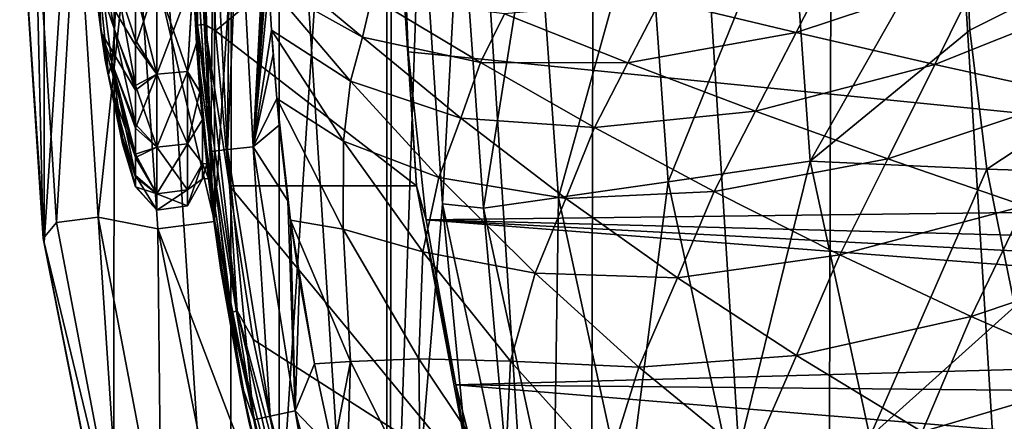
# Model space of a CAD drawing. Header units: metres. Extents: x -31 to 127, y -24 to 31.
# Tile 5 of 67: x -24 to -15.39, y -4.73 to -1.22. Entities that reach past the tile are written whole.
import ezdxf

# ---------------------------------------------------------------- set-up
doc = ezdxf.new("R2010")
doc.units = ezdxf.units.M
doc.layers.add('solid_13_381_041_XXX', color=7, linetype='CONTINUOUS')

msp = doc.modelspace()

# ---------------------------------------------------------------- linework, layer by layer
at = {"layer": 'solid_13_381_041_XXX'}
for points in [[(-14.478712, 19.13872, -4), (-14.616405, -19.034418, -4), (-16.854155, 17.086037, -4)], [(-16.854155, 17.086037, -4), (-16.958986, -16.982018, -4), (-18.950666, 14.720345, -4)], [(-16.854155, 17.086037, -4), (-14.616405, -19.034418, -4), (-16.958986, -16.982018, -4)], [(-18.950666, 14.720345, -4), (-19.022402, -14.628772, -4), (-20.728897, 12.095868, -4)], [(-18.950666, 14.720345, -4), (-16.958986, -16.982018, -4), (-19.022402, -14.628772, -4)], [(-20.728897, 12.095868, -4), (-20.770639, -12.024069, -4), (-22.140854, 9.251509, -4)], [(-20.728897, 12.095868, -4), (-19.022402, -14.628772, -4), (-20.770639, -12.024069, -4)], [(-22.140854, 9.251509, -4), (-22.16116, -9.205088, -4), (-23.171974, 6.249707, -4)], [(-22.140854, 9.251509, -4), (-20.770639, -12.024069, -4), (-22.16116, -9.205088, -4)], [(-21.731983, -5.82688, 115.532135), (-20.791698, 8.592782, 115.532135), (-21.732121, 5.826379, 115.532135)], [(-20.79143, -8.593433, 115.532135), (-20.791698, 8.592782, 115.532135), (-21.731983, -5.82688, 115.532135)], [(-20.497093, 0.082362, 115.532135), (-20.791698, 8.592782, 115.532135), (-20.79143, -8.593433, 115.532135)], [(-23.171974, 6.249707, -4), (-23.787151, -3.167558, -4), (-23.787868, 3.175296, -4)], [(-23.171974, 6.249707, -4), (-23.177975, -6.227423, -4), (-23.787151, -3.167558, -4)], [(-23.171974, 6.249707, -4), (-22.16116, -9.205088, -4), (-23.177975, -6.227423, -4)], [(-22.298222, -2.9691, 115.532135), (-21.732121, 5.826379, 115.532135), (-22.298273, 2.968816, 115.532135)], [(-21.731983, -5.82688, 115.532135), (-21.732121, 5.826379, 115.532135), (-22.298222, -2.9691, 115.532135)], [(-23.787868, 3.175296, -4), (-23.787151, -3.167558, -4), (-24, 0, -4)], [(-22.298222, -2.9691, 115.532135), (-22.298273, 2.968816, 115.532135), (-22.5, 0, 115.532135)], [(-7.541116, 2.809041, 128.937637), (-7.541116, -2.809041, 128.937637), (-20.604586, 1.499593, 128.937637)], [(-7.507855, 2.775766, 127.032135), (-15.749483, -0.100203, 127.032135), (-15.694096, -1.311343, 127.032135)], [(-7.507855, 2.775766, 127.032135), (-15.694096, -1.311343, 127.032135), (-15.54338, -2.526606, 127.032135)], [(-7.507855, -2.775765, 127.032135), (-7.507855, 2.775766, 127.032135), (-15.54338, -2.526606, 127.032135)], [(-7.541116, -2.809041, 128.937637), (-20.663256, 0, 128.937637), (-20.604586, 1.499593, 128.937637)], [(-22.487997, -0.734831, 128.758163), (-22.445835, 1.265761, 128.645035), (-22.445696, -1.268015, 128.644974)], [(-22.381845, -1.261681, 128.541962), (-22.445696, -1.268015, 128.644974), (-22.445835, 1.265761, 128.645035)], [(-22.381983, 1.259438, 128.542023), (-22.381845, -1.261681, 128.541962), (-22.445835, 1.265761, 128.645035)], [(-22.381983, 1.259438, 128.542023), (-22.326357, 0.050452, 128.493088), (-22.381845, -1.261681, 128.541962)], [(-22.296036, -2.98267), (-22.5, 0), (-22.999866, -0.003358)], [(-22.296036, -2.98267), (-22.5, 0, 115.532135), (-22.5, 0)], [(-22.298222, -2.9691, 115.532135), (-22.5, 0, 115.532135), (-22.296036, -2.98267)], [(-22.381845, -1.261681, 128.541962), (-22.326357, 0.050452, 128.493088), (-22.28771, -1.316181, 128.475067)], [(-22.28771, -1.316181, 128.475067), (-22.326357, 0.050452, 128.493088), (-20.705179, 0, 127.737114)], [(-20.303955, -2.827115, 115.532135), (-20.497093, 0.082362, 115.532135), (-20.79143, -8.593433, 115.532135)], [(-20.150486, 0.000131, 118.03669), (-20.497093, 0.082362, 115.532135), (-20.303955, -2.827115, 115.532135)], [(-19.945404, -2.867568, 118.03669), (-20.150486, 0.000131, 118.03669), (-20.303955, -2.827115, 115.532135)], [(-19.486912, 0.000188, 120.4795), (-20.150486, 0.000131, 118.03669), (-19.945404, -2.867568, 118.03669)], [(-19.288591, -2.773075, 120.4795), (-19.486912, 0.000188, 120.4795), (-19.945404, -2.867568, 118.03669)], [(-18.520094, 0.000174, 122.818916), (-19.486912, 0.000188, 120.4795), (-19.288591, -2.773075, 120.4795)], [(-18.331614, -2.635496, 122.818916), (-18.520094, 0.000174, 122.818916), (-19.288591, -2.773075, 120.4795)], [(-17.265522, 0.000133, 125.017479), (-18.520094, 0.000174, 122.818916), (-18.331614, -2.635496, 122.818916)], [(-17.089806, -2.456996, 125.017479), (-17.265522, 0.000133, 125.017479), (-18.331614, -2.635496, 122.818916)], [(-15.749483, -0.100203, 127.032135), (-17.265522, 0.000133, 125.017479), (-17.089806, -2.456996, 125.017479)], [(-23.794676, -3.132629, -1), (-23.866287, 0, -0.500454), (-24, 0, -1)], [(-23.787151, -3.167558, -4), (-23.794676, -3.132629, -1), (-24, 0, -1)], [(-24, 0, -4), (-23.787151, -3.167558, -4), (-24, 0, -1)], [(-23.678095, -2.991239, -0.500454), (-23.5, 0, -0.133975), (-23.866287, 0, -0.500454)], [(-23.678095, -2.991239, -0.500454), (-23.866287, 0, -0.500454), (-23.794676, -3.132629, -1)], [(-23.678095, -2.991239, -0.500454), (-23.314695, -2.945331, -0.133975), (-23.5, 0, -0.133975)], [(-23.314695, -2.945331, -0.133975), (-22.999866, -0.003358), (-23.5, 0, -0.133975)], [(-23.314695, -2.945331, -0.133975), (-22.792135, -3.0481), (-22.999866, -0.003358)], [(-22.296036, -2.98267), (-22.999866, -0.003358), (-22.792135, -3.0481)], [(-22.45253, -0.000002, 144.706161), (-22.5, -0.000005, 144.452988), (-22.451826, -1.471574, 144.452896)], [(-22.454679, -1.427351, 136.452438), (-22.451826, -1.471574, 144.452896), (-22.5, -0.000005, 144.452988)], [(-22.483633, -0.858069, 136.753006), (-22.454679, -1.427351, 136.452438), (-22.5, -0.000005, 144.452988)], [(-22.328348, -2.370535, 144.702881), (-22.45253, -0.000002, 144.706161), (-22.451826, -1.471574, 144.452896)], [(-22.407095, -0.000003, 144.801239), (-22.45253, -0.000002, 144.706161), (-22.328348, -2.370535, 144.702881)], [(-22.306374, -0.000005, 144.936081), (-22.407095, -0.000003, 144.801239), (-22.328348, -2.370535, 144.702881)], [(-22.18272, -2.355056, 144.93512), (-22.306374, -0.000005, 144.936081), (-22.328348, -2.370535, 144.702881)], [(-22.162947, -0.000006, 145.051331), (-22.306374, -0.000005, 144.936081), (-22.18272, -2.355056, 144.93512)], [(-22.28771, -1.316181, 128.475067), (-20.705179, 0, 127.737114), (-20.531765, -2.66997, 127.65625)], [(-22.08416, -0.000006, 145.092499), (-22.162947, -0.000006, 145.051331), (-22.18272, -2.355056, 144.93512)], [(-21.959467, -2.331341, 145.09317), (-22.08416, -0.000006, 145.092499), (-22.18272, -2.355056, 144.93512)], [(-21.835413, -0.000002, 145.151871), (-22.08416, -0.000006, 145.092499), (-21.959467, -2.331341, 145.09317)], [(-21.825729, -0.093544, 145.152359), (-21.835413, -0.000002, 145.151871), (-21.959467, -2.331341, 145.09317)], [(-20.604586, -1.499593, 128.937637), (-20.705179, 0, 127.737114), (-20.663256, 0, 128.937637)], [(-20.531765, -2.66997, 127.65625), (-20.705179, 0, 127.737114), (-20.604586, -1.499593, 128.937637)], [(-7.541116, -2.809041, 128.937637), (-20.604586, -1.499593, 128.937637), (-20.663256, 0, 128.937637)], [(-23.385664, -0.088164, 133.582062), (-23.155081, -0.889672, 132.196121), (-23.170732, -1.317285, 132.55275)], [(-23.385664, -0.088164, 133.582062), (-23.170732, -1.317285, 132.55275), (-23.194729, -1.597779, 133.033401)], [(-23.385664, -0.088164, 133.582062), (-23.194729, -1.597779, 133.033401), (-23.224224, -1.697753, 133.581421)], [(-23.308441, -1.177998, 133.580154), (-23.385664, -0.088164, 133.582062), (-23.224224, -1.697753, 133.581421)], [(-21.821924, -0.200594, 145.152512), (-21.825729, -0.093544, 145.152359), (-21.959467, -2.331341, 145.09317)], [(-15.694096, -1.311343, 127.032135), (-15.749483, -0.100203, 127.032135), (-17.089806, -2.456996, 125.017479)], [(-21.822634, -0.318493, 145.152405), (-21.821924, -0.200594, 145.152512), (-21.959467, -2.331341, 145.09317)], [(-21.825891, -0.436134, 145.152145), (-21.822634, -0.318493, 145.152405), (-21.959467, -2.331341, 145.09317)], [(-21.831554, -0.685826, 145.151535), (-21.825891, -0.436134, 145.152145), (-21.959467, -2.331341, 145.09317)], [(-21.821156, -0.916603, 145.151642), (-21.831554, -0.685826, 145.151535), (-21.959467, -2.331341, 145.09317)], [(-21.001867, -1.371645, 145.19162), (-21.831554, -0.685826, 145.151535), (-21.821156, -0.916603, 145.151642)], [(-20.920805, -1.022818, 145.196609), (-21.831554, -0.685826, 145.151535), (-21.001867, -1.371645, 145.19162)], [(-16.867514, -0.65545, 145.39064), (-18.398251, -1.046766, 145.318817), (-17.212326, -1.330644, 145.373306)], [(-15.597548, -0.796068, 145.447571), (-16.867514, -0.65545, 145.39064), (-17.212326, -1.330644, 145.373306)], [(-22.404428, -2.07162, 128.720352), (-22.487997, -0.734831, 128.758163), (-22.445696, -1.268015, 128.644974)], [(-22.483042, -0.87339, 131.417099), (-22.487997, -0.734831, 128.758163), (-22.404428, -2.07162, 128.720352)], [(-23.348997, -0.834655, 134.080307), (-23.253687, -1.574766, 134.076904), (-23.312328, -1.152043, 134.575302)], [(-23.348997, -0.834655, 134.080307), (-23.308441, -1.177998, 133.580154), (-23.253687, -1.574766, 134.076904)], [(-22.799984, -1.69499, 136.415085), (-22.531609, -1.673208, 136.385101), (-22.483633, -0.858069, 136.753006)], [(-22.799984, -0.891109, 136.824677), (-22.799984, -1.69499, 136.415085), (-22.483633, -0.858069, 136.753006)], [(-22.483633, -0.858069, 136.753006), (-22.531609, -1.673208, 136.385101), (-22.454679, -1.427351, 136.452438)], [(-15.597548, -0.796068, 145.447571), (-17.212326, -1.330644, 145.373306), (-15.99874, -1.610845, 145.427444)], [(-14.313008, -0.934322, 145.503479), (-15.597548, -0.796068, 145.447571), (-15.99874, -1.610845, 145.427444)], [(-23.312328, -1.152043, 134.575302), (-23.28718, -1.330988, 134.578613), (-23.309982, -0.897005, 134.980804)], [(-23.309982, -0.897005, 134.980804), (-22.988836, -1.835768, 136.047287), (-22.988649, -1.440857, 136.353485)], [(-23.309982, -0.897005, 134.980804), (-23.28718, -1.330988, 134.578613), (-22.988836, -1.835768, 136.047287)], [(-23.309982, -0.897005, 134.980804), (-22.988649, -1.440857, 136.353485), (-22.988798, -0.991842, 136.581894)], [(-23.170732, -1.317285, 132.55275), (-23.155081, -0.889672, 132.196121), (-22.988766, -1.795334, 132.079666)], [(-23.155081, -0.889672, 132.196121), (-22.988182, -0.952884, 131.56517), (-22.988535, -1.398584, 131.784088)], [(-23.155081, -0.889672, 132.196121), (-22.988535, -1.398584, 131.784088), (-22.988766, -1.795334, 132.079666)], [(-22.988798, -0.991842, 136.581894), (-22.988649, -1.440857, 136.353485), (-22.799984, -0.891109, 136.824677)], [(-22.988649, -1.440857, 136.353485), (-22.799984, -1.69499, 136.415085), (-22.799984, -0.891109, 136.824677)], [(-22.988182, -0.952884, 131.56517), (-22.799984, -0.891109, 131.339584), (-22.799984, -1.69499, 131.749176)], [(-22.799984, -0.891109, 131.339584), (-22.483042, -0.87339, 131.417099), (-22.531609, -1.673208, 131.77916)], [(-22.799984, -1.69499, 131.749176), (-22.799984, -0.891109, 131.339584), (-22.531609, -1.673208, 131.77916)], [(-22.531609, -1.673208, 131.77916), (-22.483042, -0.87339, 131.417099), (-22.454838, -1.424861, 131.710663)], [(-22.454838, -1.424861, 131.710663), (-22.483042, -0.87339, 131.417099), (-22.404428, -2.07162, 128.720352)], [(-21.798302, -1.312569, 145.151794), (-21.821156, -0.916603, 145.151642), (-21.959467, -2.331341, 145.09317)], [(-21.107197, -1.757185, 145.184998), (-21.821156, -0.916603, 145.151642), (-21.798302, -1.312569, 145.151794)], [(-21.001867, -1.371645, 145.19162), (-21.821156, -0.916603, 145.151642), (-21.107197, -1.757185, 145.184998)], [(-14.313008, -0.934322, 145.503479), (-15.99874, -1.610845, 145.427444), (-14.757089, -1.885879, 145.481155)], [(-22.988535, -1.398584, 131.784088), (-22.988182, -0.952884, 131.56517), (-22.799984, -1.69499, 131.749176)], [(-19.971918, -1.594263, 145.241653), (-20.920805, -1.022818, 145.196609), (-21.001867, -1.371645, 145.19162)], [(-19.761353, -1.167659, 145.25325), (-20.920805, -1.022818, 145.196609), (-19.971918, -1.594263, 145.241653)], [(-18.398251, -1.046766, 145.318817), (-19.761353, -1.167659, 145.25325), (-18.683573, -1.59545, 145.303665)], [(-17.212326, -1.330644, 145.373306), (-18.398251, -1.046766, 145.318817), (-18.683573, -1.59545, 145.303665)], [(-23.253687, -1.574766, 134.076904), (-23.28718, -1.330988, 134.578613), (-23.312328, -1.152043, 134.575302)], [(-23.253687, -1.574766, 134.076904), (-23.308441, -1.177998, 133.580154), (-23.224224, -1.697753, 133.581421)], [(-18.683573, -1.59545, 145.303665), (-19.761353, -1.167659, 145.25325), (-19.971918, -1.594263, 145.241653)], [(-22.381845, -1.261681, 128.541962), (-22.098007, -3.763268, 128.409607), (-22.445696, -1.268015, 128.644974)], [(-22.404428, -2.07162, 128.720352), (-22.445696, -1.268015, 128.644974), (-22.16044, -3.78211, 128.511963)], [(-22.098007, -3.763268, 128.409607), (-22.16044, -3.78211, 128.511963), (-22.445696, -1.268015, 128.644974)], [(-22.381845, -1.261681, 128.541962), (-22.28771, -1.316181, 128.475067), (-22.165712, -2.6707, 128.418167)], [(-22.381845, -1.261681, 128.541962), (-22.165712, -2.6707, 128.418167), (-22.098007, -3.763268, 128.409607)], [(-23.28718, -1.330988, 134.578613), (-22.988842, -2.42275, 135.249222), (-22.988581, -2.167923, 135.674728)], [(-23.28718, -1.330988, 134.578613), (-23.208111, -1.784199, 134.565689), (-22.988842, -2.42275, 135.249222)], [(-23.28718, -1.330988, 134.578613), (-22.988581, -2.167923, 135.674728), (-22.988836, -1.835768, 136.047287)], [(-23.253687, -1.574766, 134.076904), (-23.208111, -1.784199, 134.565689), (-23.28718, -1.330988, 134.578613)], [(-23.194729, -1.597779, 133.033401), (-23.170732, -1.317285, 132.55275), (-22.988478, -2.133319, 132.442932)], [(-23.170732, -1.317285, 132.55275), (-22.988766, -1.795334, 132.079666), (-22.988478, -2.133319, 132.442932)], [(-22.165712, -2.6707, 128.418167), (-22.28771, -1.316181, 128.475067), (-20.531765, -2.66997, 127.65625)], [(-21.784843, -1.522941, 145.151794), (-21.798302, -1.312569, 145.151794), (-21.959467, -2.331341, 145.09317)], [(-21.75182, -1.906879, 145.151962), (-21.798302, -1.312569, 145.151794), (-21.784843, -1.522941, 145.151794)], [(-21.168497, -2.280602, 145.17952), (-21.798302, -1.312569, 145.151794), (-21.75182, -1.906879, 145.151962)], [(-21.107197, -1.757185, 145.184998), (-21.798302, -1.312569, 145.151794), (-21.168497, -2.280602, 145.17952)], [(-20.1427, -2.079934, 145.231277), (-21.001867, -1.371645, 145.19162), (-21.107197, -1.757185, 145.184998)], [(-19.971918, -1.594263, 145.241653), (-21.001867, -1.371645, 145.19162), (-20.1427, -2.079934, 145.231277)], [(-17.212326, -1.330644, 145.373306), (-18.683573, -1.59545, 145.303665), (-17.567295, -2.018827, 145.354279)], [(-15.99874, -1.610845, 145.427444), (-17.212326, -1.330644, 145.373306), (-17.567295, -2.018827, 145.354279)], [(-15.54338, -2.526606, 127.032135), (-15.694096, -1.311343, 127.032135), (-17.089806, -2.456996, 125.017479)], [(-22.988649, -1.440857, 136.353485), (-22.988836, -1.835768, 136.047287), (-22.799984, -1.69499, 136.415085)], [(-22.988766, -1.795334, 132.079666), (-22.988535, -1.398584, 131.784088), (-22.799984, -1.69499, 131.749176)], [(-22.531609, -1.673208, 131.77916), (-22.454838, -1.424861, 131.710663), (-22.423532, -1.853427, 132.104858)], [(-22.531609, -1.673208, 136.385101), (-22.423832, -1.84981, 136.063446), (-22.454679, -1.427351, 136.452438)], [(-22.423532, -1.853427, 132.104858), (-22.454838, -1.424861, 131.710663), (-22.404428, -2.07162, 128.720352)], [(-22.454679, -1.427351, 136.452438), (-22.423832, -1.84981, 136.063446), (-22.451826, -1.471574, 144.452896)], [(-22.348377, -2.607695, 134.081635), (-22.307508, -2.936842, 144.452942), (-22.451826, -1.471574, 144.452896)], [(-22.328348, -2.370535, 144.702881), (-22.451826, -1.471574, 144.452896), (-22.307508, -2.936842, 144.452942)], [(-22.423832, -1.84981, 136.063446), (-22.402544, -2.091891, 135.641266), (-22.451826, -1.471574, 144.452896)], [(-22.363022, -2.478961, 134.891479), (-22.451826, -1.471574, 144.452896), (-22.402544, -2.091891, 135.641266)], [(-22.363022, -2.478961, 134.891479), (-22.348377, -2.607695, 134.081635), (-22.451826, -1.471574, 144.452896)], [(-21.75182, -1.906879, 145.151962), (-21.784843, -1.522941, 145.151794), (-21.959467, -2.331341, 145.09317)], [(-20.531765, -2.66997, 127.65625), (-20.604586, -1.499593, 128.937637), (-20.445528, -2.969709, 128.937637)], [(-7.541116, -2.809041, 128.937637), (-20.445528, -2.969709, 128.937637), (-20.604586, -1.499593, 128.937637)], [(-23.253687, -1.574766, 134.076904), (-23.224224, -1.697753, 133.581421), (-23.100054, -2.304134, 134.076645)], [(-23.253687, -1.574766, 134.076904), (-23.100054, -2.304134, 134.076645), (-23.208111, -1.784199, 134.565689)], [(-23.1, -2.249444, 133.582138), (-23.224224, -1.697753, 133.581421), (-23.194729, -1.597779, 133.033401)], [(-23.194729, -1.597779, 133.033401), (-22.988478, -2.133319, 132.442932), (-22.988914, -2.396016, 132.861618)], [(-23.194729, -1.597779, 133.033401), (-22.988914, -2.396016, 132.861618), (-22.98859, -2.579678, 133.319656)], [(-23.1, -2.249444, 133.582138), (-23.194729, -1.597779, 133.033401), (-22.98859, -2.579678, 133.319656)], [(-18.975073, -2.161412, 145.287354), (-19.971918, -1.594263, 145.241653), (-20.1427, -2.079934, 145.231277)], [(-18.683573, -1.59545, 145.303665), (-19.971918, -1.594263, 145.241653), (-18.975073, -2.161412, 145.287354)], [(-17.567295, -2.018827, 145.354279), (-18.683573, -1.59545, 145.303665), (-18.975073, -2.161412, 145.287354)], [(-15.99874, -1.610845, 145.427444), (-17.567295, -2.018827, 145.354279), (-16.410936, -2.436099, 145.40506)], [(-14.757089, -1.885879, 145.481155), (-15.99874, -1.610845, 145.427444), (-16.410936, -2.436099, 145.40506)], [(-23.100054, -2.304134, 134.076645), (-23.224224, -1.697753, 133.581421), (-23.1, -2.249444, 133.582138)], [(-22.988836, -1.835768, 136.047287), (-22.988581, -2.167923, 135.674728), (-22.799984, -1.69499, 136.415085)], [(-22.988766, -1.795334, 132.079666), (-22.799984, -1.69499, 131.749176), (-22.799984, -2.332953, 132.387146)], [(-22.988581, -2.167923, 135.674728), (-22.799984, -2.332953, 135.77713), (-22.799984, -1.69499, 136.415085)], [(-22.799984, -1.69499, 131.749176), (-22.531609, -1.673208, 131.77916), (-22.531609, -2.302974, 132.40892)], [(-22.799984, -2.332953, 135.77713), (-22.531609, -2.302974, 135.755341), (-22.531609, -1.673208, 136.385101)], [(-22.799984, -1.69499, 136.415085), (-22.799984, -2.332953, 135.77713), (-22.531609, -1.673208, 136.385101)], [(-22.799984, -2.332953, 132.387146), (-22.799984, -1.69499, 131.749176), (-22.531609, -2.302974, 132.40892)], [(-22.531609, -1.673208, 136.385101), (-22.531609, -2.302974, 135.755341), (-22.423832, -1.84981, 136.063446)], [(-22.531609, -1.673208, 131.77916), (-22.423532, -1.853427, 132.104858), (-22.402544, -2.091891, 132.52301)], [(-22.531609, -2.302974, 132.40892), (-22.531609, -1.673208, 131.77916), (-22.402544, -2.091891, 132.52301)], [(-23.208111, -1.784199, 134.565689), (-22.988611, -2.596487, 134.784988), (-22.988842, -2.42275, 135.249222)], [(-23.208111, -1.784199, 134.565689), (-23.1, -2.249366, 134.582474), (-22.988611, -2.596487, 134.784988)], [(-23.208111, -1.784199, 134.565689), (-23.100054, -2.304134, 134.076645), (-23.1, -2.249366, 134.582474)], [(-22.988478, -2.133319, 132.442932), (-22.988766, -1.795334, 132.079666), (-22.799984, -2.332953, 132.387146)], [(-20.334661, -2.599544, 145.219086), (-21.107197, -1.757185, 145.184998), (-21.168497, -2.280602, 145.17952)], [(-20.1427, -2.079934, 145.231277), (-21.107197, -1.757185, 145.184998), (-20.334661, -2.599544, 145.219086)], [(-22.531609, -2.302974, 135.755341), (-22.402544, -2.091891, 135.641266), (-22.423832, -1.84981, 136.063446)], [(-22.402544, -2.091891, 132.52301), (-22.423532, -1.853427, 132.104858), (-22.404428, -2.07162, 128.720352)], [(-14.757089, -1.885879, 145.481155), (-16.410936, -2.436099, 145.40506), (-15.21417, -2.844993, 145.455917)], [(-21.731789, -2.141239, 145.151886), (-21.75182, -1.906879, 145.151962), (-21.959467, -2.331341, 145.09317)], [(-21.655249, -2.802566, 145.151993), (-21.75182, -1.906879, 145.151962), (-21.731789, -2.141239, 145.151886)], [(-21.633507, -2.970337, 145.151978), (-21.75182, -1.906879, 145.151962), (-21.655249, -2.802566, 145.151993)], [(-21.172602, -3.049423, 145.174606), (-21.75182, -1.906879, 145.151962), (-21.633507, -2.970337, 145.151978)], [(-21.168497, -2.280602, 145.17952), (-21.75182, -1.906879, 145.151962), (-21.172602, -3.049423, 145.174606)], [(-17.567295, -2.018827, 145.354279), (-18.975073, -2.161412, 145.287354), (-17.928482, -2.721955, 145.333649)], [(-16.410936, -2.436099, 145.40506), (-17.567295, -2.018827, 145.354279), (-17.928482, -2.721955, 145.333649)], [(-22.988914, -2.396016, 132.861618), (-22.988478, -2.133319, 132.442932), (-22.799984, -2.332953, 132.387146)], [(-22.531609, -2.302974, 135.755341), (-22.402544, -2.476351, 134.903458), (-22.402544, -2.091891, 135.641266)], [(-22.531609, -2.302974, 132.40892), (-22.402544, -2.091891, 132.52301), (-22.402544, -2.476351, 133.260818)], [(-22.240303, -3.408655, 128.645859), (-22.404428, -2.07162, 128.720352), (-22.16044, -3.78211, 128.511963)], [(-22.402544, -2.091891, 132.52301), (-22.404428, -2.07162, 128.720352), (-22.240303, -3.408655, 128.645859)], [(-22.363043, -2.478765, 133.272034), (-22.402544, -2.091891, 132.52301), (-22.240303, -3.408655, 128.645859)], [(-22.402544, -2.476351, 134.903458), (-22.363022, -2.478961, 134.891479), (-22.402544, -2.091891, 135.641266)], [(-22.402544, -2.476351, 133.260818), (-22.402544, -2.091891, 132.52301), (-22.363043, -2.478765, 133.272034)], [(-21.655249, -2.802566, 145.151993), (-21.731789, -2.141239, 145.151886), (-21.959467, -2.331341, 145.09317)], [(-19.22543, -2.781895, 145.271851), (-20.1427, -2.079934, 145.231277), (-20.334661, -2.599544, 145.219086)], [(-18.975073, -2.161412, 145.287354), (-20.1427, -2.079934, 145.231277), (-19.22543, -2.781895, 145.271851)], [(-22.988581, -2.167923, 135.674728), (-22.988842, -2.42275, 135.249222), (-22.799984, -2.332953, 135.77713)], [(-17.928482, -2.721955, 145.333649), (-18.975073, -2.161412, 145.287354), (-19.22543, -2.781895, 145.271851)], [(-23.1, -2.249366, 134.582474), (-23.100054, -2.304134, 134.076645), (-22.988754, -2.680806, 134.297943)], [(-23.100054, -2.304134, 134.076645), (-23.1, -2.249444, 133.582138), (-22.988819, -2.674908, 133.804565)], [(-23.100054, -2.304134, 134.076645), (-22.988819, -2.674908, 133.804565), (-22.988754, -2.680806, 134.297943)], [(-23.1, -2.249366, 134.582474), (-22.988754, -2.680806, 134.297943), (-22.988611, -2.596487, 134.784988)], [(-23.1, -2.249444, 133.582138), (-22.98859, -2.579678, 133.319656), (-22.988819, -2.674908, 133.804565)], [(-22.799984, -2.332953, 132.387146), (-22.531609, -2.302974, 132.40892), (-22.531609, -2.707308, 133.202469)], [(-22.799984, -2.742551, 134.973236), (-22.531609, -2.707308, 134.961792), (-22.531609, -2.302974, 135.755341)], [(-22.799984, -2.332953, 135.77713), (-22.799984, -2.742551, 134.973236), (-22.531609, -2.302974, 135.755341)], [(-22.531609, -2.302974, 135.755341), (-22.531609, -2.707308, 134.961792), (-22.402544, -2.476351, 134.903458)], [(-22.531609, -2.707308, 133.202469), (-22.531609, -2.302974, 132.40892), (-22.402544, -2.476351, 133.260818)], [(-20.475731, -3.248129, 145.207779), (-21.168497, -2.280602, 145.17952), (-21.172602, -3.049423, 145.174606)], [(-20.334661, -2.599544, 145.219086), (-21.168497, -2.280602, 145.17952), (-20.475731, -3.248129, 145.207779)], [(-22.988914, -2.396016, 132.861618), (-22.799984, -2.332953, 132.387146), (-22.799984, -2.742551, 133.191025)], [(-22.98859, -2.579678, 133.319656), (-22.988914, -2.396016, 132.861618), (-22.799984, -2.742551, 133.191025)], [(-22.988842, -2.42275, 135.249222), (-22.799984, -2.742551, 134.973236), (-22.799984, -2.332953, 135.77713)], [(-22.799984, -2.742551, 133.191025), (-22.799984, -2.332953, 132.387146), (-22.531609, -2.707308, 133.202469)], [(-22.18272, -2.355056, 144.93512), (-22.328348, -2.370535, 144.702881), (-21.953402, -4.714603, 144.702896)], [(-22.328348, -2.370535, 144.702881), (-22.307508, -2.936842, 144.452942), (-22.067669, -4.389534, 144.45311)], [(-21.953402, -4.714603, 144.702896), (-22.328348, -2.370535, 144.702881), (-22.067669, -4.389534, 144.45311)], [(-21.959467, -2.331341, 145.09317), (-22.18272, -2.355056, 144.93512), (-21.810329, -4.683835, 144.935196)], [(-21.810329, -4.683835, 144.935196), (-22.18272, -2.355056, 144.93512), (-21.953402, -4.714603, 144.702896)], [(-21.590906, -4.636683, 145.093338), (-21.959467, -2.331341, 145.09317), (-21.810329, -4.683835, 144.935196)], [(-21.655249, -2.802566, 145.151993), (-21.959467, -2.331341, 145.09317), (-21.590906, -4.636683, 145.093338)], [(-22.988842, -2.42275, 135.249222), (-22.988611, -2.596487, 134.784988), (-22.799984, -2.742551, 134.973236)], [(-22.531609, -2.846632, 134.082138), (-22.402544, -2.609, 134.082138), (-22.402544, -2.476351, 134.903458)], [(-22.531609, -2.707308, 134.961792), (-22.531609, -2.846632, 134.082138), (-22.402544, -2.476351, 134.903458)], [(-22.531609, -2.707308, 133.202469), (-22.402544, -2.476351, 133.260818), (-22.402544, -2.609, 134.082138)], [(-22.402544, -2.476351, 133.260818), (-22.363043, -2.478765, 133.272034), (-22.348377, -2.607695, 134.081635)], [(-22.402544, -2.476351, 133.260818), (-22.348377, -2.607695, 134.081635), (-22.402544, -2.609, 134.082138)], [(-22.402544, -2.609, 134.082138), (-22.363022, -2.478961, 134.891479), (-22.402544, -2.476351, 134.903458)], [(-22.402544, -2.609, 134.082138), (-22.348377, -2.607695, 134.081635), (-22.363022, -2.478961, 134.891479)], [(-22.348377, -2.607695, 134.081635), (-22.363043, -2.478765, 133.272034), (-22.240303, -3.408655, 128.645859)], [(-17.089806, -2.456996, 125.017479), (-18.331614, -2.635496, 122.818916), (-17.769958, -5.217516, 122.818916)], [(-16.410936, -2.436099, 145.40506), (-17.928482, -2.721955, 145.333649), (-16.830391, -3.273569, 145.380508)], [(-16.566193, -4.864109, 125.017479), (-17.089806, -2.456996, 125.017479), (-17.769958, -5.217516, 122.818916)], [(-15.54338, -2.526606, 127.032135), (-17.089806, -2.456996, 125.017479), (-16.566193, -4.864109, 125.017479)], [(-15.21417, -2.844993, 145.455917), (-16.410936, -2.436099, 145.40506), (-16.830391, -3.273569, 145.380508)], [(-22.988819, -2.674908, 133.804565), (-22.98859, -2.579678, 133.319656), (-22.799984, -2.883688, 134.082138)], [(-22.98859, -2.579678, 133.319656), (-22.799984, -2.742551, 133.191025), (-22.799984, -2.883688, 134.082138)], [(-15.301195, -3.72616, 127.032135), (-15.54338, -2.526606, 127.032135), (-16.566193, -4.864109, 125.017479)], [(-7.507855, -2.775765, 127.032135), (-15.54338, -2.526606, 127.032135), (-15.301195, -3.72616, 127.032135)], [(-22.988611, -2.596487, 134.784988), (-22.988754, -2.680806, 134.297943), (-22.799984, -2.742551, 134.973236)], [(-22.531609, -2.846632, 134.082138), (-22.531609, -2.707308, 133.202469), (-22.402544, -2.609, 134.082138)], [(-22.348377, -2.607695, 134.081635), (-22.240303, -3.408655, 128.645859), (-22.307508, -2.936842, 144.452942)], [(-19.494701, -3.433161, 145.254227), (-20.334661, -2.599544, 145.219086), (-20.475731, -3.248129, 145.207779)], [(-19.22543, -2.781895, 145.271851), (-20.334661, -2.599544, 145.219086), (-19.494701, -3.433161, 145.254227)], [(-18.331614, -2.635496, 122.818916), (-19.288591, -2.773075, 120.4795), (-18.697617, -5.489886, 120.4795)], [(-17.769958, -5.217516, 122.818916), (-18.331614, -2.635496, 122.818916), (-18.697617, -5.489886, 120.4795)], [(-22.988754, -2.680806, 134.297943), (-22.988819, -2.674908, 133.804565), (-22.799984, -2.883688, 134.082138)], [(-22.988754, -2.680806, 134.297943), (-22.799984, -2.883688, 134.082138), (-22.799984, -2.742551, 134.973236)], [(-22.799984, -2.742551, 133.191025), (-22.531609, -2.707308, 133.202469), (-22.531609, -2.846632, 134.082138)], [(-22.799984, -2.883688, 134.082138), (-22.531609, -2.846632, 134.082138), (-22.531609, -2.707308, 134.961792)], [(-22.799984, -2.742551, 134.973236), (-22.799984, -2.883688, 134.082138), (-22.531609, -2.707308, 134.961792)], [(-22.799984, -2.883688, 134.082138), (-22.799984, -2.742551, 133.191025), (-22.531609, -2.846632, 134.082138)], [(-22.165712, -2.6707, 128.418167), (-20.531765, -2.66997, 127.65625), (-20.047228, -5.236048, 127.430305)], [(-21.960285, -4.012787, 128.322388), (-22.165712, -2.6707, 128.418167), (-20.047228, -5.236048, 127.430305)], [(-22.098007, -3.763268, 128.409607), (-22.165712, -2.6707, 128.418167), (-21.960285, -4.012787, 128.322388)], [(-20.531765, -2.66997, 127.65625), (-20.445528, -2.969709, 128.937637), (-20.186083, -4.410349, 128.937637)], [(-20.047228, -5.236048, 127.430305), (-20.531765, -2.66997, 127.65625), (-20.186083, -4.410349, 128.937637)], [(-17.928482, -2.721955, 145.333649), (-19.22543, -2.781895, 145.271851), (-18.248262, -3.474592, 145.313293)], [(-16.830391, -3.273569, 145.380508), (-17.928482, -2.721955, 145.333649), (-18.248262, -3.474592, 145.313293)], [(-21.633507, -2.970337, 145.151978), (-21.655249, -2.802566, 145.151993), (-21.590906, -4.636683, 145.093338)], [(-20.303955, -2.827115, 115.532135), (-20.79143, -8.593433, 115.532135), (-19.4942, -11.232794, 115.532135)], [(-7.406836, -3.308883, 128.937637), (-20.445528, -2.969709, 128.937637), (-7.541116, -2.809041, 128.937637)], [(-19.692852, -5.682578, 115.532135), (-20.303955, -2.827115, 115.532135), (-19.4942, -11.232794, 115.532135)], [(-19.945404, -2.867568, 118.03669), (-20.303955, -2.827115, 115.532135), (-19.692852, -5.682578, 115.532135)], [(-19.288591, -2.773075, 120.4795), (-19.945404, -2.867568, 118.03669), (-19.334295, -5.676891, 118.03669)], [(-18.248262, -3.474592, 145.313293), (-19.22543, -2.781895, 145.271851), (-19.494701, -3.433161, 145.254227)], [(-18.697617, -5.489886, 120.4795), (-19.288591, -2.773075, 120.4795), (-19.334295, -5.676891, 118.03669)], [(-19.334295, -5.676891, 118.03669), (-19.945404, -2.867568, 118.03669), (-19.692852, -5.682578, 115.532135)], [(-15.21417, -2.844993, 145.455917), (-16.830391, -3.273569, 145.380508), (-15.680706, -3.813201, 145.427811)], [(-13.978893, -3.2422, 145.506668), (-15.21417, -2.844993, 145.455917), (-15.680706, -3.813201, 145.427811)], [(-23.116484, -5.935304, -0.500454), (-23.678095, -2.991239, -0.500454), (-23.794676, -3.132629, -1)], [(-23.116484, -5.935304, -0.500454), (-23.314695, -2.945331, -0.133975), (-23.678095, -2.991239, -0.500454)], [(-23.314695, -2.945331, -0.133975), (-22.761703, -5.844213, -0.133975), (-22.792135, -3.0481)], [(-23.116484, -5.935304, -0.500454), (-22.761703, -5.844213, -0.133975), (-23.314695, -2.945331, -0.133975)], [(-21.725313, -5.851461), (-22.296036, -2.98267), (-22.792135, -3.0481)], [(-22.067669, -4.389534, 144.45311), (-22.307508, -2.936842, 144.452942), (-22.240303, -3.408655, 128.645859)], [(-21.731983, -5.82688, 115.532135), (-22.298222, -2.9691, 115.532135), (-22.296036, -2.98267)], [(-21.731983, -5.82688, 115.532135), (-22.296036, -2.98267), (-21.725313, -5.851461)], [(-21.55327, -3.498929, 145.1521), (-21.633507, -2.970337, 145.151978), (-21.590906, -4.636683, 145.093338)], [(-21.422869, -4.226739, 145.152191), (-21.633507, -2.970337, 145.151978), (-21.55327, -3.498929, 145.1521)], [(-21.108162, -4.205087, 145.168167), (-21.633507, -2.970337, 145.151978), (-21.422869, -4.226739, 145.152191)], [(-21.172602, -3.049423, 145.174606), (-21.633507, -2.970337, 145.151978), (-21.108162, -4.205087, 145.168167)], [(-6.675397, -4.041119, 128.937637), (-20.186083, -4.410349, 128.937637), (-20.445528, -2.969709, 128.937637)], [(-6.675397, -4.041119, 128.937637), (-20.445528, -2.969709, 128.937637), (-7.041115, -3.675003, 128.937637)], [(-7.406836, -3.308883, 128.937637), (-7.041115, -3.675003, 128.937637), (-20.445528, -2.969709, 128.937637)], [(-21.725313, -5.851461), (-22.792135, -3.0481), (-22.209011, -5.978551)], [(-22.761703, -5.844213, -0.133975), (-22.209011, -5.978551), (-22.792135, -3.0481)], [(-20.511467, -4.182207, 145.198013), (-21.172602, -3.049423, 145.174606), (-21.108162, -4.205087, 145.168167)], [(-20.475731, -3.248129, 145.207779), (-21.172602, -3.049423, 145.174606), (-20.511467, -4.182207, 145.198013)], [(-23.116484, -5.935304, -0.500454), (-23.794676, -3.132629, -1), (-23.18222, -6.211657, -1)], [(-23.787151, -3.167558, -4), (-23.18222, -6.211657, -1), (-23.794676, -3.132629, -1)], [(-23.787151, -3.167558, -4), (-23.177975, -6.227423, -4), (-23.18222, -6.211657, -1)], [(-19.707724, -4.203827, 145.237122), (-20.475731, -3.248129, 145.207779), (-20.511467, -4.182207, 145.198013)], [(-19.494701, -3.433161, 145.254227), (-20.475731, -3.248129, 145.207779), (-19.707724, -4.203827, 145.237122)], [(-13.978893, -3.2422, 145.506668), (-15.680706, -3.813201, 145.427811), (-14.481889, -4.336676, 145.475342)], [(-16.830391, -3.273569, 145.380508), (-18.248262, -3.474592, 145.313293), (-17.20948, -4.155059, 145.35556)], [(-15.680706, -3.813201, 145.427811), (-16.830391, -3.273569, 145.380508), (-17.20948, -4.155059, 145.35556)], [(-21.99453, -4.742435, 128.533173), (-22.240303, -3.408655, 128.645859), (-22.16044, -3.78211, 128.511963)], [(-22.067669, -4.389534, 144.45311), (-22.240303, -3.408655, 128.645859), (-21.99453, -4.742435, 128.533173)], [(-18.58567, -4.25446, 145.290405), (-19.494701, -3.433161, 145.254227), (-19.707724, -4.203827, 145.237122)], [(-18.248262, -3.474592, 145.313293), (-19.494701, -3.433161, 145.254227), (-18.58567, -4.25446, 145.290405)], [(-21.422869, -4.226739, 145.152191), (-21.55327, -3.498929, 145.1521), (-21.590906, -4.636683, 145.093338)], [(-17.20948, -4.155059, 145.35556), (-18.248262, -3.474592, 145.313293), (-18.58567, -4.25446, 145.290405)], [(-22.098007, -3.763268, 128.409607), (-21.5371, -6.207204, 128.148056), (-22.16044, -3.78211, 128.511963)], [(-21.99453, -4.742435, 128.533173), (-22.16044, -3.78211, 128.511963), (-21.596762, -6.238121, 128.249115)], [(-21.5371, -6.207204, 128.148056), (-21.596762, -6.238121, 128.249115), (-22.16044, -3.78211, 128.511963)], [(-22.098007, -3.763268, 128.409607), (-21.960285, -4.012787, 128.322388), (-21.671314, -5.353198, 128.187637)], [(-22.098007, -3.763268, 128.409607), (-21.671314, -5.353198, 128.187637), (-21.5371, -6.207204, 128.148056)], [(-14.971402, -4.890178, 127.032135), (-15.301195, -3.72616, 127.032135), (-16.566193, -4.864109, 125.017479)], [(-15.680706, -3.813201, 145.427811), (-17.20948, -4.155059, 145.35556), (-16.109539, -4.819442, 145.398529)], [(-14.481889, -4.336676, 145.475342), (-15.680706, -3.813201, 145.427811), (-16.109539, -4.819442, 145.398529)], [(-21.671314, -5.353198, 128.187637), (-21.960285, -4.012787, 128.322388), (-20.047228, -5.236048, 127.430305)], [(-6.675397, -4.041119, 128.937637), (-6.541116, -4.540963, 128.937637), (-20.186083, -4.410349, 128.937637)], [(-21.108162, -4.205087, 145.168167), (-21.422869, -4.226739, 145.152191), (-21.259666, -4.984704, 145.152298)], [(-21.108162, -4.205087, 145.168167), (-21.259666, -4.984704, 145.152298), (-21.144329, -5.452317, 145.15242)], [(-20.496181, -5.424189, 145.184952), (-21.108162, -4.205087, 145.168167), (-21.144329, -5.452317, 145.15242)], [(-20.511467, -4.182207, 145.198013), (-21.108162, -4.205087, 145.168167), (-20.496181, -5.424189, 145.184952)], [(-19.760859, -5.297176, 145.222504), (-20.511467, -4.182207, 145.198013), (-20.496181, -5.424189, 145.184952)], [(-19.707724, -4.203827, 145.237122), (-20.511467, -4.182207, 145.198013), (-19.760859, -5.297176, 145.222504)], [(-18.863153, -5.143531, 145.267517), (-19.707724, -4.203827, 145.237122), (-19.760859, -5.297176, 145.222504)], [(-18.58567, -4.25446, 145.290405), (-19.707724, -4.203827, 145.237122), (-18.863153, -5.143531, 145.267517)], [(-17.20948, -4.155059, 145.35556), (-18.58567, -4.25446, 145.290405), (-17.606077, -5.059808, 145.327545)], [(-16.109539, -4.819442, 145.398529), (-17.20948, -4.155059, 145.35556), (-17.606077, -5.059808, 145.327545)], [(-21.259666, -4.984704, 145.152298), (-21.422869, -4.226739, 145.152191), (-21.590906, -4.636683, 145.093338)], [(-17.606077, -5.059808, 145.327545), (-18.58567, -4.25446, 145.290405), (-18.863153, -5.143531, 145.267517)], [(-21.733332, -5.823429, 144.453415), (-22.067669, -4.389534, 144.45311), (-21.99453, -4.742435, 128.533173)], [(-21.953402, -4.714603, 144.702896), (-22.067669, -4.389534, 144.45311), (-21.733332, -5.823429, 144.453415)], [(-14.481889, -4.336676, 145.475342), (-16.109539, -4.819442, 145.398529), (-14.951411, -5.46286, 145.44194)], [(-20.047228, -5.236048, 127.430305), (-20.186083, -4.410349, 128.937637), (-19.82625, -5.821512, 128.937637)], [(-6.541116, -5.541268, 128.937637), (-19.82625, -5.821512, 128.937637), (-20.186083, -4.410349, 128.937637)], [(-6.541116, -4.540963, 128.937637), (-6.541116, -5.541268, 128.937637), (-20.186083, -4.410349, 128.937637)], [(-21.590906, -4.636683, 145.093338), (-21.810329, -4.683835, 144.935196), (-21.194263, -6.960348, 144.935379)], [(-20.981159, -6.890316, 145.093674), (-21.590906, -4.636683, 145.093338), (-21.194263, -6.960348, 144.935379)], [(-21.259666, -4.984704, 145.152298), (-21.590906, -4.636683, 145.093338), (-20.981159, -6.890316, 145.093674)], [(-21.810329, -4.683835, 144.935196), (-21.953402, -4.714603, 144.702896), (-21.33313, -7.00602, 144.702988)], [(-21.33313, -7.00602, 144.702988), (-21.953402, -4.714603, 144.702896), (-21.733332, -5.823429, 144.453415)], [(-21.194263, -6.960348, 144.935379), (-21.810329, -4.683835, 144.935196), (-21.33313, -7.00602, 144.702988)]]:
    msp.add_3dface(points, dxfattribs=at)

doc.saveas('drawing.dxf')
